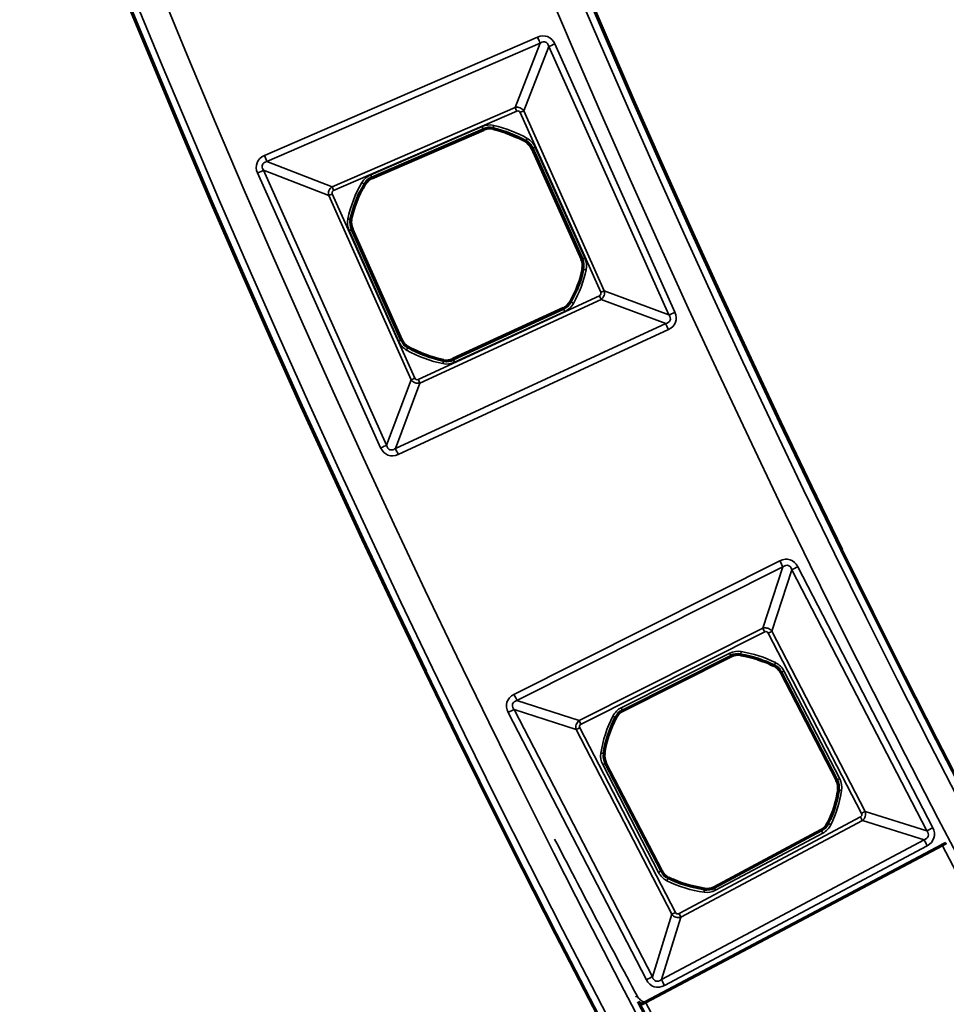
# Model space of a CAD drawing. Header units: millimetres. Extents: x -1503 to 2224, y -4278 to 2541.
# Tile 9 of 50: x -408 to -349, y -3630 to -3568. Entities that reach past the tile are written whole.
import ezdxf

# ---------------------------------------------------------------- set-up
doc = ezdxf.new("R2010")
doc.units = ezdxf.units.MM
doc.header["$LTSCALE"] = 0.75
doc.layers.add('Visible', color=7, linetype='Continuous', lineweight=70)
doc.layers.add('Visible Narrow', color=7, linetype='Continuous', lineweight=35)

msp = doc.modelspace()

# ---------------------------------------------------------------- linework, layer by layer
at = {"layer": 'Visible', "extrusion": (0, -5.969e-13, -1)}
for p, q in [((-385.742, -3577.566, 22.2), (-378.705, -3574.516, 22.2)), ((-375.615, -3575.715, 22.2), (-372.48, -3582.718, 22.2)), ((-383.87, -3587.815, 22.2), (-387.004, -3580.815, 22.2)), ((-373.644, -3585.822, 22.2), (-380.605, -3589.038, 22.2)), ((-369.904, -3611.241, 22.2), (-363.051, -3607.799, 22.2)), ((-359.898, -3608.822, 22.2), (-356.373, -3615.637, 22.2)), ((-367.457, -3621.369, 22.2), (-370.98, -3614.557, 22.2)), ((-357.359, -3618.801, 22.2), (-364.128, -3622.406, 22.2)), ((-368.455, -3629.654, 28.1), (-349.722, -3619.73, 28.1))]:
    msp.add_line(p, q, dxfattribs=at)
for radius in [763.5, 736.5]:
    msp.add_circle((-305.848, -3277.763, -27.4), radius, dxfattribs=at)
at = {"layer": 'Visible'}
for centre, start, end in [((-378.311, -3575.425, 22.2), 77.28364, 113.4353), ((-376.52, -3576.12, 22.2), 24.1171, 60.2884), ((-385.347, -3578.475, 22.2), 113.4353, 149.58696), ((-386.099, -3580.41, 22.2), 167.96543, 204.1171), ((-373.385, -3583.123, 22.2), 347.9458, 24.1171), ((-374.059, -3584.922, 22.2), 294.79889, 330.95056), ((-382.965, -3587.41, 22.2), 204.1171, 240.26876), ((-381.021, -3588.138, 22.2), 258.64723, 294.79889), ((-362.606, -3608.685, 22.2), 80.51815, 116.66982), ((-360.778, -3609.278, 22.2), 27.35161, 63.52291), ((-369.459, -3612.127, 22.2), 116.66982, 152.82148), ((-370.1, -3614.101, 22.2), 171.19995, 207.35161), ((-357.253, -3616.093, 22.2), 351.18032, 27.35161), ((-357.825, -3617.926, 22.2), 298.03341, 334.18507), ((-366.576, -3620.913, 22.2), 207.35161, 243.50328), ((-364.594, -3621.531, 22.2), 261.88175, 298.03341)]:
    msp.add_arc(centre, 0.991, start, end, dxfattribs=at)
at = {"layer": 'Visible', "extrusion": (0, -5.969e-13, -1)}
for centre, radius, start, end in [((379.742, -3581.766, -22.2), 7.491, 102.71636, 119.71161), ((379.742, -3581.766, -22.2), 7.491, 12.03457, 30.41304), ((379.742, -3581.766, -22.2), 7.491, 192.0542, 209.04944), ((379.742, -3581.766, -22.2), 7.491, 281.35277, 299.73124), ((363.676, -3615.096, -22.2), 7.491, 99.48185, 116.47709), ((363.676, -3615.096, -22.2), 7.491, 8.80005, 27.17852), ((363.676, -3615.096, -22.2), 7.491, 188.81968, 205.81493), ((363.676, -3615.096, -22.2), 7.491, 278.11825, 296.49672), ((-305.848, -3277.763, -27.6), 761, 297.539244, 332.460755)]:
    msp.add_arc(centre, radius, start, end, dxfattribs=at)
at = {"layer": 'Visible', "extrusion": (-0.46815, 0.883649, 8.78126e-07)}
msp.add_arc((2003.606, 27.803, -3034.849), 0.3, 89.99941, 179.99941, dxfattribs=at)
at = {"layer": 'Visible', "extrusion": (-0.46815, 0.883649, -7.97216e-07)}
msp.add_arc((2024.807, 27.798, -3034.849), 0.3, 0.00055, 90.00055, dxfattribs=at)
at = {"layer": 'Visible', "extrusion": (0, -5.969e-13, -1)}
msp.add_ellipse((-368.582, -3629.257, 27.5), major_axis=(-0.574, 0.497), ratio=0.690354, start_param=4.379864, end_param=4.659072, dxfattribs=at)
at = {"layer": 'Visible Narrow', "extrusion": (0, -5.969e-13, -1)}
for p, q in [((-392.542, -3576.16, 27.7), (-375.283, -3568.679, 27.7)), ((-375.117, -3569.06, 27.478), (-392.376, -3576.542, 27.478)), ((-376.696, -3573.126, 22.833), (-375.117, -3569.06, 27.478)), ((-374.572, -3569.272, 27.478), (-376.151, -3573.337, 22.833)), ((-366.98, -3586.232, 27.478), (-374.572, -3569.272, 27.478)), ((-374.193, -3569.102, 27.7), (-366.6, -3586.062, 27.7)), ((-388.262, -3578.139, 22.833), (-376.696, -3573.126, 22.833)), ((-376.597, -3573.355, 22.7), (-388.163, -3578.368, 22.7)), ((-371.291, -3584.804, 22.7), (-376.379, -3573.439, 22.7)), ((-376.151, -3573.337, 22.833), (-371.064, -3584.702, 22.833)), ((-385.823, -3577.377, 22.7), (-378.787, -3574.327, 22.7)), ((-378.707, -3574.511, 22.503), (-385.744, -3577.561, 22.503)), ((-378.705, -3574.516, 22.2), (-378.707, -3574.511, 22.503)), ((-378.092, -3574.453, 22.503), (-378.093, -3574.458, 22.2)), ((-376.029, -3575.259, 22.2), (-376.026, -3575.255, 22.503)), ((-375.428, -3575.631, 22.7), (-372.293, -3582.634, 22.7)), ((-375.611, -3575.713, 22.503), (-375.615, -3575.715, 22.2)), ((-372.475, -3582.716, 22.503), (-375.611, -3575.713, 22.503)), ((-392.376, -3576.542, 27.478), (-388.262, -3578.139, 22.833)), ((-385.194, -3594.632, 27.7), (-392.97, -3577.263, 27.7)), ((-388.476, -3578.691, 22.833), (-392.591, -3577.093, 27.478)), ((-392.591, -3577.093, 27.478), (-384.815, -3594.462, 27.478)), ((-386.202, -3577.973, 22.2), (-386.207, -3577.971, 22.503)), ((-385.744, -3577.561, 22.503), (-385.742, -3577.566, 22.2)), ((-383.266, -3590.329, 22.833), (-388.476, -3578.691, 22.833)), ((-388.249, -3578.589, 22.7), (-383.039, -3590.227, 22.7)), ((-387.074, -3580.203, 22.503), (-387.068, -3580.204, 22.2)), ((-384.057, -3587.899, 22.7), (-387.191, -3580.899, 22.7)), ((-387.004, -3580.815, 22.2), (-387.008, -3580.818, 22.503)), ((-387.008, -3580.818, 22.503), (-383.875, -3587.817, 22.503)), ((-372.48, -3582.718, 22.2), (-372.475, -3582.716, 22.503)), ((-372.41, -3583.331, 22.503), (-372.416, -3583.33, 22.2)), ((-371.064, -3584.702, 22.833), (-366.98, -3586.232, 27.478)), ((-382.817, -3590.31, 22.7), (-371.373, -3585.022, 22.7)), ((-371.269, -3585.249, 22.833), (-382.712, -3590.536, 22.833)), ((-373.193, -3585.403, 22.2), (-373.188, -3585.406, 22.503)), ((-367.185, -3586.779, 27.478), (-371.269, -3585.249, 22.833)), ((-380.603, -3589.043, 22.503), (-373.641, -3585.827, 22.503)), ((-373.558, -3586.008, 22.7), (-380.519, -3589.225, 22.7)), ((-373.641, -3585.827, 22.503), (-373.644, -3585.822, 22.2)), ((-384.261, -3594.669, 27.478), (-367.185, -3586.779, 27.478)), ((-367.01, -3587.157, 27.7), (-384.087, -3595.047, 27.7)), ((-383.875, -3587.817, 22.503), (-383.87, -3587.815, 22.2)), ((-383.457, -3588.271, 22.2), (-383.46, -3588.275, 22.503)), ((-381.217, -3589.116, 22.503), (-381.216, -3589.11, 22.2)), ((-380.605, -3589.038, 22.2), (-380.603, -3589.043, 22.503)), ((-384.815, -3594.462, 27.478), (-383.266, -3590.329, 22.833)), ((-382.712, -3590.536, 22.833), (-384.261, -3594.669, 27.478)), ((-376.771, -3610.211, 27.7), (-359.972, -3601.773, 27.7)), ((-359.782, -3602.151, 27.466), (-376.581, -3610.589, 27.466)), ((-361.043, -3606.035, 22.84), (-359.782, -3602.151, 27.466)), ((-359.216, -3602.335, 27.466), (-360.477, -3606.219, 22.84)), ((-350.684, -3618.829, 27.466), (-359.216, -3602.335, 27.466)), ((-358.84, -3602.141, 27.7), (-350.308, -3618.634, 27.7)), ((-372.65, -3611.865, 22.84), (-361.043, -3606.035, 22.84)), ((-360.929, -3606.262, 22.7), (-372.536, -3612.092, 22.7)), ((-354.808, -3617.731, 22.7), (-360.703, -3606.336, 22.7)), ((-360.477, -3606.219, 22.84), (-354.583, -3617.614, 22.84)), ((-369.996, -3611.058, 22.7), (-363.143, -3607.615, 22.7)), ((-363.053, -3607.794, 22.503), (-369.906, -3611.236, 22.503)), ((-363.051, -3607.799, 22.2), (-363.053, -3607.794, 22.503)), ((-362.441, -3607.702, 22.503), (-362.442, -3607.707, 22.2)), ((-360.336, -3608.39, 22.2), (-360.334, -3608.386, 22.503)), ((-359.893, -3608.82, 22.503), (-359.898, -3608.822, 22.2)), ((-356.368, -3615.635, 22.503), (-359.893, -3608.82, 22.503)), ((-359.716, -3608.728, 22.7), (-356.19, -3615.543, 22.7)), ((-376.581, -3610.589, 27.466), (-372.65, -3611.865, 22.84)), ((-368.405, -3628.248, 27.7), (-377.143, -3611.356, 27.7)), ((-372.837, -3612.438, 22.84), (-376.767, -3611.162, 27.466)), ((-376.767, -3611.162, 27.466), (-368.029, -3628.053, 27.466)), ((-370.341, -3611.674, 22.2), (-370.345, -3611.672, 22.503)), ((-369.906, -3611.236, 22.503), (-369.904, -3611.241, 22.2)), ((-372.611, -3612.321, 22.7), (-366.574, -3623.991, 22.7)), ((-366.8, -3624.108, 22.84), (-372.837, -3612.438, 22.84)), ((-371.085, -3613.949, 22.503), (-371.079, -3613.95, 22.2)), ((-367.639, -3621.463, 22.7), (-371.163, -3614.651, 22.7)), ((-370.98, -3614.557, 22.2), (-370.985, -3614.559, 22.503)), ((-370.985, -3614.559, 22.503), (-367.461, -3621.371, 22.503)), ((-356.373, -3615.637, 22.2), (-356.368, -3615.635, 22.503)), ((-356.268, -3616.245, 22.503), (-356.274, -3616.245, 22.2)), ((-366.344, -3624.063, 22.7), (-354.879, -3617.958, 22.7)), ((-354.583, -3617.614, 22.84), (-350.684, -3618.829, 27.466)), ((-354.76, -3618.182, 22.84), (-366.225, -3624.287, 22.84)), ((-356.933, -3618.358, 22.2), (-356.928, -3618.36, 22.503)), ((-350.861, -3619.397, 27.466), (-354.76, -3618.182, 22.84)), ((-364.126, -3622.41, 22.503), (-357.357, -3618.806, 22.503)), ((-357.263, -3618.983, 22.7), (-364.032, -3622.587, 22.7)), ((-357.357, -3618.806, 22.503), (-357.359, -3618.801, 22.2)), ((-367.454, -3628.232, 27.466), (-350.861, -3619.397, 27.466)), ((-350.662, -3619.771, 27.7), (-367.255, -3628.606, 27.7)), ((-367.461, -3621.371, 22.503), (-367.457, -3621.369, 22.2)), ((-367.019, -3621.8, 22.2), (-367.021, -3621.805, 22.503)), ((-364.735, -3622.517, 22.503), (-364.734, -3622.512, 22.2)), ((-364.128, -3622.406, 22.2), (-364.126, -3622.41, 22.503)), ((-368.029, -3628.053, 27.466), (-366.8, -3624.108, 22.84)), ((-366.225, -3624.287, 22.84), (-367.454, -3628.232, 27.466))]:
    msp.add_line(p, q, dxfattribs=at)
for radius in [763, 761.3, 738.7, 737]:
    msp.add_circle((-305.848, -3277.763, -27.9), radius, dxfattribs=at)
at = {"layer": 'Visible Narrow', "extrusion": (-0.91751, -0.397713, 2.452e-13)}
msp.add_arc((3125.043, 27.2, 1763.636), 0.5, 33.74091, 90, dxfattribs=at)
at = {"layer": 'Visible Narrow', "extrusion": (0.408603, -0.912712, 5.427e-13)}
msp.add_arc((-1799.876, 27.2, 3104.667), 0.5, 90, 146.25909, dxfattribs=at)
at = {"layer": 'Visible Narrow', "extrusion": (0.91751, 0.397713, -2.34e-13)}
for centre in [(-3128.81, 23, -1766.702), (-3128.81, 23, -1779.308)]:
    msp.add_arc(centre, 0.3, 270, 326.25909, dxfattribs=at)
at = {"layer": 'Visible Narrow', "extrusion": (0.408603, -0.912712, 5.523e-13)}
msp.add_arc((-1803.643, 23, 3107.732), 0.3, 270, 326.25909, dxfattribs=at)
at = {"layer": 'Visible Narrow', "extrusion": (0, -5.969e-13, -1)}
for centre, radius, start, end in [((378.311, -3575.425, -22.7), 1.197, 66.5647, 102.71636), ((379.742, -3581.766, -22.7), 7.697, 102.71636, 119.71161), ((376.52, -3576.12, -22.7), 1.197, 119.71161, 155.8829), ((385.347, -3578.475, -22.7), 1.197, 30.41304, 66.5647), ((379.742, -3581.766, -22.7), 7.697, 12.03457, 30.41304), ((386.099, -3580.41, -22.7), 1.197, 335.8829, 12.03457), ((373.385, -3583.123, -22.7), 1.197, 155.8829, 192.0542), ((379.742, -3581.766, -22.7), 7.697, 192.0542, 209.04944), ((374.059, -3584.922, -22.7), 1.197, 209.04944, 245.20111), ((382.965, -3587.41, -22.7), 1.197, 299.73124, 335.8829), ((379.742, -3581.766, -22.7), 7.697, 281.35277, 299.73124), ((381.021, -3588.138, -22.7), 1.197, 245.20111, 281.35277), ((362.606, -3608.685, -22.7), 1.197, 63.33018, 99.48185), ((363.676, -3615.096, -22.7), 7.697, 99.48185, 116.47709), ((360.778, -3609.278, -22.7), 1.197, 116.47709, 152.64839), ((369.459, -3612.127, -22.7), 1.197, 27.17852, 63.33018), ((363.676, -3615.096, -22.7), 7.697, 8.80005, 27.17852), ((370.1, -3614.101, -22.7), 1.197, 332.64839, 8.80005), ((357.253, -3616.093, -22.7), 1.197, 152.64839, 188.81968), ((363.676, -3615.096, -22.7), 7.697, 188.81968, 205.81493), ((357.825, -3617.926, -22.7), 1.197, 205.81493, 241.96659), ((366.576, -3620.913, -22.7), 1.197, 296.49672, 332.64839), ((363.676, -3615.096, -22.7), 7.697, 278.11825, 296.49672), ((364.594, -3621.531, -22.7), 1.197, 241.96659, 278.11825)]:
    msp.add_arc(centre, radius, start, end, dxfattribs=at)
at = {"layer": 'Visible Narrow', "extrusion": (0.91751, 0.397713, -2.346e-13)}
msp.add_arc((-3128.832, 22.5, -1769.098), 0.2, 90, 179, dxfattribs=at)
at = {"layer": 'Visible Narrow'}
for centre, radius, start, end in [((-378.311, -3575.425, 22.503), 0.997, 77.28364, 113.4353), ((-379.742, -3581.766, 22.503), 7.497, 60.2884, 77.28364), ((-376.52, -3576.12, 22.503), 0.997, 24.1171, 60.2884), ((-379.742, -3581.766, 22.503), 7.497, 149.58696, 167.96543), ((-385.347, -3578.475, 22.503), 0.997, 113.4353, 149.58696), ((-386.099, -3580.41, 22.503), 0.997, 167.96543, 204.1171), ((-373.385, -3583.123, 22.503), 0.997, 347.9458, 24.1171), ((-379.742, -3581.766, 22.503), 7.497, 330.95056, 347.9458), ((-374.059, -3584.922, 22.503), 0.997, 294.79889, 330.95056), ((-382.965, -3587.41, 22.503), 0.997, 204.1171, 240.26876), ((-379.742, -3581.766, 22.503), 7.497, 240.26876, 258.64723), ((-381.021, -3588.138, 22.503), 0.997, 258.64723, 294.79889), ((-362.606, -3608.685, 22.503), 0.997, 80.51815, 116.66982), ((-363.676, -3615.096, 22.503), 7.497, 63.52291, 80.51815), ((-360.778, -3609.278, 22.503), 0.997, 27.35161, 63.52291), ((-363.676, -3615.096, 22.503), 7.497, 152.82148, 171.19995), ((-369.459, -3612.127, 22.503), 0.997, 116.66982, 152.82148), ((-370.1, -3614.101, 22.503), 0.997, 171.19995, 207.35161), ((-357.253, -3616.093, 22.503), 0.997, 351.18032, 27.35161), ((-363.676, -3615.096, 22.503), 7.497, 334.18507, 351.18032), ((-357.825, -3617.926, 22.503), 0.997, 298.03341, 334.18507), ((218.541, -3313.927, 27.7), 666.803, 207.260845, 208.223847), ((305.848, -3277.763, 28.1), 739.4, 207.548028, 242.451972), ((-366.576, -3620.913, 22.503), 0.997, 207.35161, 243.50328), ((-363.676, -3615.096, 22.503), 7.497, 243.50328, 261.88175), ((-364.594, -3621.531, 22.503), 0.997, 261.88175, 298.03341), ((305.848, -3277.763, 28.1), 760.6, 207.558237, 242.441763)]:
    msp.add_arc(centre, radius, start, end, dxfattribs=at)
at = {"layer": 'Visible Narrow', "extrusion": (0.975472, -0.220125, 1.223e-13)}
msp.add_arc((-3569.805, 22.5, 418.008), 0.2, 90, 179, dxfattribs=at)
at = {"layer": 'Visible Narrow', "extrusion": (0.868531, -0.495635, 3.046e-13)}
msp.add_arc((-3291.392, 22.5, 1445.429), 0.2, 90, 179, dxfattribs=at)
at = {"layer": 'Visible Narrow', "extrusion": (0.408603, -0.912712, 5.227e-13)}
msp.add_arc((-1803.671, 22.5, 3110.122), 0.2, 90, 179, dxfattribs=at)
at = {"layer": 'Visible Narrow', "extrusion": (-0.91751, -0.397713, 2.451e-13)}
msp.add_arc((3125.043, 27.2, 1782.447), 0.5, 33.74091, 90, dxfattribs=at)
at = {"layer": 'Visible Narrow', "extrusion": (0.408603, -0.912712, 5.516e-13)}
msp.add_arc((-1820.348, 27.2, 3104.443), 0.5, 33.74091, 90, dxfattribs=at)
at = {"layer": 'Visible Narrow', "extrusion": (-0.91751, -0.397713, 2.35e-13)}
msp.add_arc((3128.832, 22.5, 1776.767), 0.2, 1, 90, dxfattribs=at)
at = {"layer": 'Visible Narrow', "extrusion": (-0.50623, -0.862399, 5.04e-13)}
msp.add_arc((1478.012, 22.5, 3281.146), 0.2, 1, 90, dxfattribs=at)
at = {"layer": 'Visible Narrow', "extrusion": (0.408603, -0.912712, 5.413e-13)}
msp.add_arc((-1816.581, 23, 3107.582), 0.3, 213.74091, 270, dxfattribs=at)
at = {"layer": 'Visible Narrow', "extrusion": (-0.208502, -0.978022, 5.801e-13)}
msp.add_arc((367.712, 22.5, 3582.222), 0.2, 1, 90, dxfattribs=at)
at = {"layer": 'Visible Narrow', "extrusion": (0.408603, -0.912712, 5.621e-13)}
msp.add_arc((-1816.56, 22.5, 3110.123), 0.2, 1, 90, dxfattribs=at)
at = {"layer": 'Visible Narrow', "extrusion": (0.408603, -0.912712, 5.451e-13)}
msp.add_arc((-1803.671, 22.5, 3117.794), 0.2, 90, 179, dxfattribs=at)
at = {"layer": 'Visible Narrow', "extrusion": (-0.208837, -0.97795, 5.585e-13)}
msp.add_arc((384.333, 22.5, 3582.094), 0.2, 90, 179, dxfattribs=at)
at = {"layer": 'Visible Narrow', "extrusion": (0.408603, -0.912712, 4.856e-13)}
msp.add_arc((-1803.643, 23, 3120.184), 0.3, 270, 326.25909, dxfattribs=at)
at = {"layer": 'Visible Narrow', "extrusion": (-0.485564, -0.874201, 5e-13)}
msp.add_arc((1414.903, 22.5, 3315.572), 0.2, 90, 179, dxfattribs=at)
at = {"layer": 'Visible Narrow', "extrusion": (0.907786, 0.419435, -2.435e-13)}
msp.add_arc((-3098.665, 23, -1840.81), 0.3, 213.74091, 270, dxfattribs=at)
at = {"layer": 'Visible Narrow', "extrusion": (-0.907786, -0.419435, 2.439e-13)}
msp.add_arc((3098.643, 22.5, 1843.206), 0.2, 90, 179, dxfattribs=at)
at = {"layer": 'Visible Narrow', "extrusion": (0.408603, -0.912712, 5.269e-13)}
msp.add_arc((-1799.876, 27.2, 3123.249), 0.5, 90, 146.25909, dxfattribs=at)
at = {"layer": 'Visible Narrow', "extrusion": (-0.907786, -0.419435, 2.377e-13)}
msp.add_arc((3102.432, 27.2, 1837.744), 0.5, 90, 146.25909, dxfattribs=at)
at = {"layer": 'Visible Narrow', "extrusion": (0.408603, -0.912712, 5.346e-13)}
msp.add_arc((-1816.56, 22.5, 3117.793), 0.2, 1, 90, dxfattribs=at)
at = {"layer": 'Visible Narrow', "extrusion": (0.868361, -0.495932, 2.88e-13)}
msp.add_arc((-3306.289, 22.5, 1446.56), 0.2, 1, 90, dxfattribs=at)
at = {"layer": 'Visible Narrow', "extrusion": (0.980434, -0.196849, 9.08e-14)}
msp.add_arc((-3594.132, 22.5, 332.756), 0.2, 1, 90, dxfattribs=at)
at = {"layer": 'Visible Narrow', "extrusion": (0.907786, 0.419435, -2.5e-13)}
msp.add_arc((-3098.643, 22.5, -1850.875), 0.2, 1, 90, dxfattribs=at)
at = {"layer": 'Visible Narrow', "extrusion": (0.408603, -0.912712, 5.988e-13)}
msp.add_arc((-1816.581, 23, 3120.334), 0.3, 213.74091, 270, dxfattribs=at)
at = {"layer": 'Visible Narrow', "extrusion": (0.907786, 0.419435, -2.549e-13)}
msp.add_arc((-3098.665, 23, -1853.416), 0.3, 213.74091, 270, dxfattribs=at)
at = {"layer": 'Visible Narrow', "extrusion": (0.408603, -0.912712, 5.43e-13)}
msp.add_arc((-1820.348, 27.2, 3123.473), 0.5, 33.74091, 90, dxfattribs=at)
at = {"layer": 'Visible Narrow', "extrusion": (-0.907786, -0.419435, 2.437e-13)}
msp.add_arc((3102.432, 27.2, 1856.555), 0.5, 90, 146.25909, dxfattribs=at)
at = {"layer": 'Visible Narrow', "extrusion": (-0.893608, -0.448848, 2.469e-13)}
msp.add_arc((3057, 27.2, 1938.324), 0.5, 32.12673, 90, dxfattribs=at)
at = {"layer": 'Visible Narrow', "extrusion": (0.45945, -0.888204, 5.844e-13)}
msp.add_arc((-1973.726, 27.2, 3034.566), 0.5, 90, 147.87327, dxfattribs=at)
at = {"layer": 'Visible Narrow', "extrusion": (0.893608, 0.448848, -2.716e-13)}
msp.add_arc((-3060.582, 23, -1941.194), 0.3, 270, 327.87327, dxfattribs=at)
at = {"layer": 'Visible Narrow', "extrusion": (0.45945, -0.888204, 6.488e-13)}
msp.add_arc((-1977.308, 23, 3037.436), 0.3, 270, 327.87327, dxfattribs=at)
at = {"layer": 'Visible Narrow', "extrusion": (-0.893608, -0.448848, 2.622e-13)}
msp.add_arc((3060.798, 22.5, 1943.779), 0.2, 1, 90, dxfattribs=at)
at = {"layer": 'Visible Narrow', "extrusion": (-0.986338, 0.164735, -8.73e-14)}
msp.add_arc((3617.92, 22.5, -236.826), 0.2, 1, 90, dxfattribs=at)
at = {"layer": 'Visible Narrow', "extrusion": (-0.895113, 0.44584, -2.37e-13)}
msp.add_arc((3390.363, 22.5, -1286.223), 0.2, 1, 90, dxfattribs=at)
at = {"layer": 'Visible Narrow', "extrusion": (-0.45945, 0.888204, -5.288e-13)}
msp.add_arc((1977.53, 22.5, -3040.014), 0.2, 1, 90, dxfattribs=at)
at = {"layer": 'Visible Narrow', "extrusion": (-0.893608, -0.448848, 2.569e-13)}
msp.add_arc((3057, 27.2, 1957.122), 0.5, 32.12673, 90, dxfattribs=at)
at = {"layer": 'Visible Narrow', "extrusion": (-0.893608, -0.448848, 2.654e-13)}
msp.add_arc((3060.798, 22.5, 1951.448), 0.2, 1, 90, dxfattribs=at)
at = {"layer": 'Visible Narrow', "extrusion": (0.45945, -0.888204, 4.904e-13)}
msp.add_arc((-1994.217, 27.2, 3034.342), 0.5, 32.12673, 90, dxfattribs=at)
at = {"layer": 'Visible Narrow', "extrusion": (-0.456764, -0.889588, 5.437e-13)}
msp.add_arc((1320.029, 22.5, 3382.059), 0.2, 1, 90, dxfattribs=at)
at = {"layer": 'Visible Narrow', "extrusion": (0.45945, -0.888204, 5.328e-13)}
msp.add_arc((-1990.635, 23, 3037.281), 0.3, 212.12673, 270, dxfattribs=at)
at = {"layer": 'Visible Narrow', "extrusion": (0.893608, 0.448848, -2.59e-13)}
msp.add_arc((-3060.582, 23, -1954.183), 0.3, 270, 327.87327, dxfattribs=at)
at = {"layer": 'Visible Narrow', "extrusion": (-0.152987, -0.988228, 5.7e-13)}
msp.add_arc((185.97, 22.5, 3628.178), 0.2, 1, 90, dxfattribs=at)
at = {"layer": 'Visible Narrow', "extrusion": (0.45945, -0.888204, 5.325e-13)}
msp.add_arc((-1990.419, 22.5, 3040.016), 0.2, 1, 90, dxfattribs=at)
at = {"layer": 'Visible Narrow', "extrusion": (0.45945, -0.888204, 5.301e-13)}
msp.add_arc((-1977.53, 22.5, 3047.687), 0.2, 90, 179, dxfattribs=at)
at = {"layer": 'Visible Narrow', "extrusion": (-0.153325, -0.988176, 6.042e-13)}
msp.add_arc((202.606, 22.5, 3628.111), 0.2, 90, 179, dxfattribs=at)
at = {"layer": 'Visible Narrow', "extrusion": (0.882674, 0.469986, -2.858e-13)}
msp.add_arc((-3026.688, 23, -2013.633), 0.3, 212.12673, 270, dxfattribs=at)
at = {"layer": 'Visible Narrow', "extrusion": (0.45945, -0.888204, 5.003e-13)}
msp.add_arc((-1977.308, 23, 3050.265), 0.3, 270, 327.87327, dxfattribs=at)
at = {"layer": 'Visible Narrow', "extrusion": (-0.435466, -0.900205, 5.544e-13)}
msp.add_arc((1254.563, 22.5, 3412.697), 0.2, 90, 179, dxfattribs=at)
at = {"layer": 'Visible Narrow', "extrusion": (-0.882674, -0.469986, 2.805e-13)}
msp.add_arc((3026.472, 22.5, 2016.219), 0.2, 90, 179, dxfattribs=at)
at = {"layer": 'Visible Narrow', "extrusion": (0.45945, -0.888204, 5.84e-13)}
msp.add_arc((-1973.726, 27.2, 3053.135), 0.5, 90, 147.87327, dxfattribs=at)
at = {"layer": 'Visible Narrow', "extrusion": (-0.882674, -0.469986, 2.965e-13)}
msp.add_arc((3030.27, 27.2, 2010.763), 0.5, 90, 147.87327, dxfattribs=at)
at = {"layer": 'Visible Narrow', "extrusion": (-0.45945, 0.888204, -5.739e-13)}
msp.add_arc((1990.419, 22.5, -3047.685), 0.2, 90, 179, dxfattribs=at)
at = {"layer": 'Visible Narrow', "extrusion": (-0.89496, 0.446147, -2.809e-13)}
msp.add_arc((3405.315, 22.5, -1287.387), 0.2, 90, 179, dxfattribs=at)
at = {"layer": 'Visible Narrow', "extrusion": (-0.989979, 0.141217, -5.79e-14)}
msp.add_arc((3637.922, 22.5, -150.48), 0.2, 90, 179, dxfattribs=at)
at = {"layer": 'Visible Narrow', "extrusion": (-0.882674, -0.469986, 2.778e-13)}
msp.add_arc((3026.472, 22.5, 2023.888), 0.2, 90, 179, dxfattribs=at)
at = {"layer": 'Visible Narrow', "extrusion": (0.45945, -0.888204, 5.339e-13)}
msp.add_arc((-1990.635, 23, 3050.42), 0.3, 212.12673, 270, dxfattribs=at)
at = {"layer": 'Visible Narrow', "extrusion": (0.882674, 0.469986, -2.89e-13)}
msp.add_arc((-3026.688, 23, -2026.623), 0.3, 212.12673, 270, dxfattribs=at)
at = {"layer": 'Visible Narrow', "extrusion": (0.45945, -0.888204, 4.902e-13)}
msp.add_arc((-1994.217, 27.2, 3053.359), 0.5, 32.12673, 90, dxfattribs=at)
at = {"layer": 'Visible Narrow', "extrusion": (-0.882674, -0.469986, 2.854e-13)}
msp.add_arc((3030.27, 27.2, 2029.562), 0.5, 90, 147.87327, dxfattribs=at)
at = {"layer": 'Visible Narrow', "extrusion": (0.473714, -0.880679, 6.11e-13)}
msp.add_arc((-2044.19, 27.5, 3021.429), 0.2, 90.00001, 125.66163, dxfattribs=at)
at = {"layer": 'Visible Narrow', "extrusion": (0.946033, -0.32407, -1.6949e-12)}
msp.add_arc((-3553.207, 27.5, 827.629), 0.2, 90, 101.04981, dxfattribs=at)
at = {"layer": 'Visible Narrow', "extrusion": (0.951299, -0.308268, 6.814e-12)}
msp.add_arc((-3566.498, 27.5, 768.352), 0.2, 90.00042, 95.25721, dxfattribs=at)
at = {"layer": 'Visible Narrow', "extrusion": (-8.58387e-09, -2.69352e-08, 1)}
msp.add_arc((-358.501, -3598.785, 27.7), 32.462, 252.04939, 252.08077, dxfattribs=at)
at = {"layer": 'Visible Narrow', "extrusion": (-0.116468, -0.299902, 0.946834)}
msp.add_ellipse((-375.141, -3569.928, 27.2), major_axis=(0.365, 0.939, 0.342), ratio=0.469981, start_param=0.608839, end_param=0.624247, dxfattribs=at)
at = {"layer": 'Visible Narrow', "extrusion": (-0.139192, -0.358417, -0.923127)}
msp.add_ellipse((-376.553, -3573.532, 22.969), major_axis=(-0.461, -0.036, 0.083), ratio=0.958706, start_param=1.386778, end_param=1.403566, dxfattribs=at)
at = {"layer": 'Visible Narrow', "extrusion": (0.299001, -0.116118, 0.947161)}
msp.add_ellipse((-391.719, -3577.114, 27.2), major_axis=(-0.948, 0.368, 0.344), ratio=0.465634, start_param=0.606215, end_param=0.632904, dxfattribs=at)
at = {"layer": 'Visible Narrow', "extrusion": (0.360142, -0.139862, -0.922354)}
msp.add_ellipse((-388.072, -3578.544, 22.969), major_axis=(0.046, -0.46, 0.088), ratio=0.958702, start_param=1.402661, end_param=1.431737, dxfattribs=at)
at = {"layer": 'Visible Narrow', "extrusion": (-0.11011, -0.298676, 0.947981)}
msp.add_ellipse((-359.677, -3602.608, 27.334), major_axis=(0.292, 0.532, 0.202), ratio=0.602041, start_param=0.859265, end_param=0.946196, dxfattribs=at)
at = {"layer": 'Visible Narrow', "extrusion": (-0.024411, -0.580065, -0.814204)}
msp.add_ellipse((-360.86, -3606.331, 23.046), major_axis=(-0.454, -0.035, 0.039), ratio=0.872448, start_param=1.254532, end_param=1.331466, dxfattribs=at)
at = {"layer": 'Visible Narrow', "extrusion": (0.309472, -0.100489, 0.945584)}
msp.add_ellipse((-376.123, -3611.12, 27.26), major_axis=(-0.731, 0.306, 0.272), ratio=0.504167, start_param=0.660459, end_param=0.75042, dxfattribs=at)
at = {"layer": 'Visible Narrow', "extrusion": (0.583283, -0.023164, -0.811939)}
msp.add_ellipse((-372.541, -3612.249, 23.048), major_axis=(0.035, -0.456, 0.038), ratio=0.874576, start_param=1.242877, end_param=1.332151, dxfattribs=at)
at = {"layer": 'Visible Narrow'}
for points, knots in [([(-375.283, -3568.679, 27.7), (-375.064, -3568.584, 27.7), (-374.838, -3568.574, 27.7), (-374.644, -3568.649, 27.7), (-374.45, -3568.725, 27.7), (-374.29, -3568.885, 27.7), (-374.193, -3569.102, 27.7)], [0, 0, 0, 0, 0.5, 0.5, 0.5, 1, 1, 1, 1]), ([(-374.572, -3569.272, 27.478), (-374.608, -3569.122, 27.521), (-374.68, -3569.026, 27.542), (-374.776, -3568.989, 27.542), (-374.869, -3568.953, 27.542), (-374.984, -3568.973, 27.522), (-375.108, -3569.054, 27.481)], [0, 0, 0, 0, 0.506208, 0.506208, 0.506208, 1, 1, 1, 1]), ([(-376.689, -3573.124, 22.832), (-376.587, -3573.1, 22.807), (-376.483, -3573.109, 22.795), (-376.39, -3573.145, 22.795), (-376.295, -3573.182, 22.795), (-376.21, -3573.248, 22.808), (-376.151, -3573.337, 22.833)], [0, 0, 0, 0, 0.49387, 0.49387, 0.49387, 1, 1, 1, 1]), ([(-376.597, -3573.355, 22.7), (-376.553, -3573.336, 22.7), (-376.508, -3573.334, 22.7), (-376.43, -3573.364, 22.7), (-376.398, -3573.396, 22.7), (-376.379, -3573.439, 22.7)], [0, 0, 0, 0, 0.5, 0.5, 1, 1, 1, 1]), ([(-392.97, -3577.263, 27.7), (-393.069, -3577.042, 27.7), (-393.081, -3576.812, 27.7), (-393.005, -3576.615, 27.7), (-392.929, -3576.418, 27.7), (-392.764, -3576.257, 27.7), (-392.542, -3576.16, 27.7)], [0, 0, 0, 0, 0.5, 0.5, 0.5, 1, 1, 1, 1]), ([(-392.376, -3576.542, 27.478), (-392.531, -3576.576, 27.522), (-392.63, -3576.649, 27.544), (-392.667, -3576.746, 27.544), (-392.703, -3576.839, 27.544), (-392.683, -3576.954, 27.524), (-392.601, -3577.077, 27.483)], [0, 0, 0, 0, 0.510681, 0.510681, 0.510681, 1, 1, 1, 1]), ([(-388.48, -3578.678, 22.83), (-388.503, -3578.577, 22.806), (-388.494, -3578.473, 22.793), (-388.458, -3578.381, 22.793), (-388.421, -3578.284, 22.793), (-388.354, -3578.198, 22.807), (-388.262, -3578.139, 22.833)], [0, 0, 0, 0, 0.489417, 0.489417, 0.489417, 1, 1, 1, 1]), ([(-388.249, -3578.589, 22.7), (-388.269, -3578.545, 22.7), (-388.271, -3578.499, 22.7), (-388.24, -3578.42, 22.7), (-388.208, -3578.388, 22.7), (-388.163, -3578.368, 22.7)], [0, 0, 0, 0, 0.5, 0.5, 1, 1, 1, 1]), ([(-371.291, -3584.804, 22.7), (-371.272, -3584.847, 22.7), (-371.269, -3584.892, 22.7), (-371.284, -3584.931, 22.7), (-371.299, -3584.97, 22.7), (-371.33, -3585.003, 22.7), (-371.373, -3585.022, 22.7)], [0, 0, 0, 0, 0.5, 0.5, 0.5, 1, 1, 1, 1]), ([(-371.064, -3584.702, 22.833), (-371.038, -3584.798, 22.809), (-371.042, -3584.907, 22.795), (-371.079, -3585.008, 22.795), (-371.115, -3585.104, 22.795), (-371.182, -3585.19, 22.808), (-371.269, -3585.249, 22.833)], [0, 0, 0, 0, 0.511399, 0.511399, 0.511399, 1, 1, 1, 1]), ([(-366.6, -3586.062, 27.7), (-366.503, -3586.279, 27.7), (-366.49, -3586.505, 27.7), (-366.563, -3586.7, 27.7), (-366.636, -3586.895, 27.7), (-366.794, -3587.057, 27.7), (-367.01, -3587.157, 27.7)], [0, 0, 0, 0, 0.5, 0.5, 0.5, 1, 1, 1, 1]), ([(-382.712, -3590.536, 22.833), (-382.81, -3590.563, 22.809), (-382.921, -3590.56, 22.793), (-383.023, -3590.522, 22.793), (-383.12, -3590.486, 22.793), (-383.208, -3590.417, 22.807), (-383.266, -3590.329, 22.833)], [0, 0, 0, 0, 0.511253, 0.511253, 0.511253, 1, 1, 1, 1]), ([(-382.817, -3590.31, 22.7), (-382.861, -3590.33, 22.7), (-382.907, -3590.333, 22.7), (-382.947, -3590.318, 22.7), (-382.986, -3590.304, 22.7), (-383.019, -3590.271, 22.7), (-383.039, -3590.227, 22.7)], [0, 0, 0, 0, 0.5, 0.5, 0.5, 1, 1, 1, 1]), ([(-384.087, -3595.047, 27.7), (-384.307, -3595.148, 27.7), (-384.537, -3595.163, 27.7), (-384.734, -3595.089, 27.7), (-384.932, -3595.015, 27.7), (-385.095, -3594.853, 27.7), (-385.194, -3594.632, 27.7)], [0, 0, 0, 0, 0.5, 0.5, 0.5, 1, 1, 1, 1]), ([(-359.972, -3601.773, 27.7), (-359.757, -3601.665, 27.7), (-359.527, -3601.642, 27.7), (-359.325, -3601.707, 27.7), (-359.123, -3601.773, 27.7), (-358.951, -3601.927, 27.7), (-358.84, -3602.141, 27.7)], [0, 0, 0, 0, 0.5, 0.5, 0.5, 1, 1, 1, 1]), ([(-359.216, -3602.335, 27.466), (-359.261, -3602.188, 27.509), (-359.341, -3602.096, 27.531), (-359.441, -3602.064, 27.531), (-359.53, -3602.035, 27.531), (-359.635, -3602.054, 27.514), (-359.744, -3602.125, 27.479)], [0, 0, 0, 0, 0.52799, 0.52799, 0.52799, 1, 1, 1, 1]), ([(-361.011, -3606.026, 22.833), (-360.917, -3606.002, 22.812), (-360.819, -3606.006, 22.801), (-360.73, -3606.035, 22.801), (-360.631, -3606.067, 22.801), (-360.541, -3606.13, 22.814), (-360.477, -3606.219, 22.84)], [0, 0, 0, 0, 0.472166, 0.472166, 0.472166, 1, 1, 1, 1]), ([(-360.929, -3606.262, 22.7), (-360.886, -3606.241, 22.7), (-360.84, -3606.236, 22.7), (-360.759, -3606.262, 22.7), (-360.725, -3606.293, 22.7), (-360.703, -3606.336, 22.7)], [0, 0, 0, 0, 0.5, 0.5, 1, 1, 1, 1]), ([(-377.143, -3611.356, 27.7), (-377.256, -3611.139, 27.7), (-377.281, -3610.905, 27.7), (-377.214, -3610.7, 27.7), (-377.148, -3610.495, 27.7), (-376.99, -3610.321, 27.7), (-376.771, -3610.211, 27.7)], [0, 0, 0, 0, 0.5, 0.5, 0.5, 1, 1, 1, 1]), ([(-376.581, -3610.589, 27.466), (-376.732, -3610.634, 27.511), (-376.827, -3610.714, 27.533), (-376.86, -3610.815, 27.533), (-376.889, -3610.904, 27.533), (-376.869, -3611.008, 27.516), (-376.798, -3611.117, 27.481)], [0, 0, 0, 0, 0.532431, 0.532431, 0.532431, 1, 1, 1, 1]), ([(-372.848, -3612.4, 22.831), (-372.871, -3612.306, 22.811), (-372.867, -3612.21, 22.8), (-372.838, -3612.121, 22.8), (-372.805, -3612.02, 22.8), (-372.741, -3611.929, 22.814), (-372.65, -3611.865, 22.84)], [0, 0, 0, 0, 0.467745, 0.467745, 0.467745, 1, 1, 1, 1]), ([(-372.611, -3612.321, 22.7), (-372.633, -3612.278, 22.7), (-372.638, -3612.231, 22.7), (-372.612, -3612.149, 22.7), (-372.58, -3612.114, 22.7), (-372.536, -3612.092, 22.7)], [0, 0, 0, 0, 0.5, 0.5, 1, 1, 1, 1]), ([(-354.808, -3617.731, 22.7), (-354.786, -3617.774, 22.7), (-354.781, -3617.819, 22.7), (-354.794, -3617.86, 22.7), (-354.806, -3617.901, 22.7), (-354.837, -3617.935, 22.7), (-354.879, -3617.958, 22.7)], [0, 0, 0, 0, 0.5, 0.5, 0.5, 1, 1, 1, 1]), ([(-354.583, -3617.614, 22.84), (-354.55, -3617.711, 22.816), (-354.547, -3617.823, 22.801), (-354.579, -3617.927, 22.801), (-354.61, -3618.027, 22.801), (-354.674, -3618.119, 22.815), (-354.76, -3618.182, 22.84)], [0, 0, 0, 0, 0.509581, 0.509581, 0.509581, 1, 1, 1, 1]), ([(-350.308, -3618.634, 27.7), (-350.198, -3618.848, 27.7), (-350.172, -3619.078, 27.7), (-350.235, -3619.281, 27.7), (-350.298, -3619.484, 27.7), (-350.45, -3619.658, 27.7), (-350.662, -3619.771, 27.7)], [0, 0, 0, 0, 0.5, 0.5, 0.5, 1, 1, 1, 1]), ([(-366.225, -3624.287, 22.84), (-366.323, -3624.322, 22.815), (-366.437, -3624.325, 22.8), (-366.542, -3624.292, 22.8), (-366.643, -3624.261, 22.8), (-366.736, -3624.196, 22.814), (-366.8, -3624.108, 22.84)], [0, 0, 0, 0, 0.509704, 0.509704, 0.509704, 1, 1, 1, 1]), ([(-366.344, -3624.063, 22.7), (-366.388, -3624.086, 22.7), (-366.434, -3624.091, 22.7), (-366.517, -3624.066, 22.7), (-366.552, -3624.035, 22.7), (-366.574, -3623.991, 22.7)], [0, 0, 0, 0, 0.5, 0.5, 1, 1, 1, 1]), ([(-367.255, -3628.606, 27.7), (-367.472, -3628.721, 27.7), (-367.705, -3628.749, 27.7), (-367.911, -3628.685, 27.7), (-368.117, -3628.621, 27.7), (-368.293, -3628.465, 27.7), (-368.405, -3628.248, 27.7)], [0, 0, 0, 0, 0.5, 0.5, 0.5, 1, 1, 1, 1]), ([(-368.983, -3629.269, 27.7), (-368.934, -3629.361, 27.7), (-368.866, -3629.44, 27.7), (-368.788, -3629.507, 27.7), (-368.71, -3629.573, 27.7), (-368.621, -3629.627, 27.7), (-368.523, -3629.661, 27.7)], [0, 0, 0, 0, 0.5, 0.5, 0.5, 1, 1, 1, 1])]:
    msp.add_open_spline(points, degree=3, knots=knots, dxfattribs=at)
at = {"layer": 'Visible Narrow', "extrusion": (0.301266, -0.112891, -0.946834)}
msp.add_open_spline([(-367.185, -3586.779, 27.478), (-367.039, -3586.743, 27.52), (-366.94, -3586.668, 27.542), (-366.904, -3586.572, 27.542), (-366.867, -3586.472, 27.542), (-366.898, -3586.35, 27.518), (-366.98, -3586.232, 27.478)], degree=3, knots=[0, 0, 0, 0, 0.489074, 0.489074, 0.489074, 1, 1, 1, 1], dxfattribs=at)
at = {"layer": 'Visible Narrow', "extrusion": (-0.112552, -0.300362, -0.947161)}
msp.add_open_spline([(-384.815, -3594.462, 27.478), (-384.78, -3594.612, 27.521), (-384.705, -3594.713, 27.544), (-384.607, -3594.75, 27.544), (-384.536, -3594.777, 27.544), (-384.454, -3594.769, 27.532), (-384.37, -3594.732, 27.511), (-384.334, -3594.716, 27.501), (-384.298, -3594.695, 27.49), (-384.261, -3594.669, 27.478)], degree=3, knots=[0, 0, 0, 0, 0.487675, 0.487675, 0.487675, 0.844749, 0.844749, 0.844749, 1, 1, 1, 1], dxfattribs=at)
at = {"layer": 'Visible Narrow', "extrusion": (0.311387, -0.097031, -0.945317)}
msp.add_open_spline([(-350.861, -3619.397, 27.466), (-350.718, -3619.351, 27.508), (-350.624, -3619.269, 27.531), (-350.593, -3619.169, 27.531), (-350.56, -3619.065, 27.531), (-350.596, -3618.944, 27.507), (-350.684, -3618.829, 27.466)], degree=3, knots=[0, 0, 0, 0, 0.490158, 0.490158, 0.490158, 1, 1, 1, 1], dxfattribs=at)
at = {"layer": 'Visible Narrow', "extrusion": (-0.0968, -0.310646, -0.945584)}
msp.add_open_spline([(-368.029, -3628.053, 27.466), (-367.984, -3628.201, 27.51), (-367.901, -3628.298, 27.533), (-367.8, -3628.329, 27.533), (-367.695, -3628.362, 27.533), (-367.571, -3628.324, 27.508), (-367.454, -3628.232, 27.466)], degree=3, knots=[0, 0, 0, 0, 0.489979, 0.489979, 0.489979, 1, 1, 1, 1], dxfattribs=at)
at = {"layer": 'Visible Narrow', "extrusion": (7.21122e-08, 2.18809e-07, -1)}
msp.add_open_spline([(-368.523, -3629.661, 27.7), (-368.521, -3629.661, 27.7), (-368.519, -3629.662, 27.7), (-368.517, -3629.663, 27.7), (-368.515, -3629.663, 27.7), (-368.513, -3629.664, 27.7), (-368.512, -3629.665, 27.7), (-368.51, -3629.665, 27.7), (-368.508, -3629.666, 27.7), (-368.506, -3629.666, 27.7), (-368.506, -3629.666, 27.7), (-368.506, -3629.666, 27.7), (-368.505, -3629.667, 27.7)], degree=3, knots=[0, 0, 0, 0, 0.3537241, 0.3537241, 0.3537241, 0.647853, 0.647853, 0.647853, 0.941996, 0.941996, 0.941996, 0.9999992, 0.9999992, 0.9999992, 0.9999992], dxfattribs=at)

doc.saveas('drawing.dxf')
